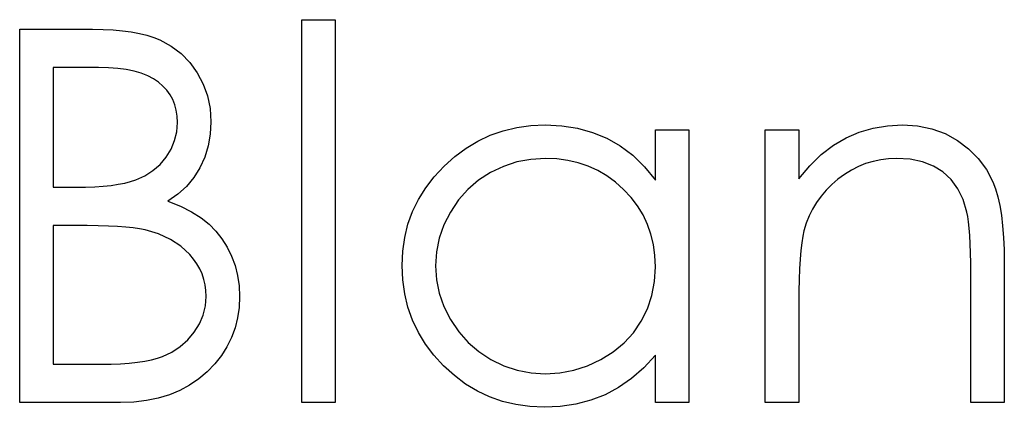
# Model space of a CAD drawing. Header units: inches. Extents: x 7.3 to 43.3, y -43.5 to -20.4.
# Tile 59 of 136: x 34.66 to 35.024, y -40.506 to -40.363. Entities that reach past the tile are written whole.
import ezdxf

# ---------------------------------------------------------------- set-up
doc = ezdxf.new("R2010")
doc.units = ezdxf.units.IN
doc.header["$LTSCALE"] = 0.5
doc.header["$MEASUREMENT"] = 0

msp = doc.modelspace()

# ---------------------------------------------------------------- linework, layer by layer
at = {"color": 7, "linetype": 'Continuous'}
for p, q in [((34.76406, -40.36301), (34.77642, -40.36301)), ((34.76406, -40.50434), (34.76406, -40.36301)), ((34.77642, -40.36301), (34.77642, -40.36301)), ((34.77642, -40.36301), (34.77642, -40.50434)), ((34.65983, -40.36655), (34.68671, -40.36655)), ((34.65983, -40.50434), (34.65983, -40.36655)), ((34.68671, -40.36655), (34.68671, -40.36655)), ((34.68671, -40.36655), (34.69066, -40.3666)), ((34.69066, -40.3666), (34.69436, -40.36679)), ((34.69436, -40.36679), (34.69784, -40.3671)), ((34.69784, -40.3671), (34.70107, -40.36754)), ((34.70107, -40.36754), (34.70408, -40.36809)), ((34.70408, -40.36809), (34.70684, -40.36875)), ((34.70684, -40.36875), (34.70938, -40.36955)), ((34.70938, -40.36955), (34.71167, -40.37049)), ((34.71167, -40.37049), (34.71581, -40.37273)), ((34.71581, -40.37273), (34.71948, -40.37546)), ((34.71948, -40.37546), (34.72268, -40.37877)), ((34.72268, -40.37877), (34.72544, -40.38258)), ((34.67219, -40.38068), (34.67219, -40.42484)), ((34.68898, -40.38068), (34.67219, -40.38068)), ((34.69265, -40.38076), (34.68898, -40.38068)), ((34.68898, -40.38068), (34.68898, -40.38068)), ((34.69607, -40.38101), (34.69265, -40.38076)), ((34.69922, -40.38145), (34.69607, -40.38101)), ((34.70212, -40.38203), (34.69922, -40.38145)), ((34.70477, -40.3828), (34.70212, -40.38203)), ((34.70714, -40.38371), (34.70477, -40.3828)), ((34.70927, -40.38482), (34.70714, -40.38371)), ((34.72544, -40.38258), (34.72765, -40.38678)), ((34.71114, -40.38609), (34.70927, -40.38482)), ((34.71277, -40.3875), (34.71114, -40.38609)), ((34.71421, -40.38904), (34.71277, -40.3875)), ((34.72765, -40.38678), (34.72922, -40.39117)), ((34.71539, -40.3907), (34.71421, -40.38904)), ((34.71639, -40.39249), (34.71539, -40.3907)), ((34.72922, -40.39117), (34.73019, -40.39583)), ((34.71713, -40.39442), (34.71639, -40.39249)), ((34.71768, -40.39647), (34.71713, -40.39442)), ((34.71802, -40.39865), (34.71768, -40.39647)), ((34.71813, -40.40094), (34.71802, -40.39865)), ((34.73019, -40.39583), (34.73049, -40.40069)), ((34.71788, -40.40439), (34.71813, -40.40094)), ((34.71813, -40.40094), (34.71813, -40.40094)), ((34.73049, -40.40069), (34.73024, -40.40525)), ((34.73049, -40.40069), (34.73049, -40.40069)), ((34.84353, -40.40282), (34.84869, -40.40213)), ((34.84869, -40.40213), (34.85404, -40.40188)), ((34.85404, -40.40188), (34.85404, -40.40188)), ((34.85404, -40.40188), (34.8602, -40.40218)), ((34.8602, -40.40218), (34.86605, -40.40309)), ((34.97525, -40.40306), (34.98058, -40.40218)), ((34.98058, -40.40218), (34.9861, -40.40188)), ((34.9861, -40.40188), (34.9861, -40.40188)), ((34.9861, -40.40188), (34.99167, -40.40224)), ((34.99167, -40.40224), (34.99692, -40.40329)), ((34.71708, -40.40765), (34.71788, -40.40439)), ((34.73024, -40.40525), (34.72947, -40.40958)), ((34.8292, -40.40781), (34.83378, -40.40569)), ((34.83378, -40.40569), (34.83856, -40.404)), ((34.83856, -40.404), (34.84353, -40.40282)), ((34.86605, -40.40309), (34.8716, -40.40464)), ((34.8716, -40.40464), (34.87685, -40.40676)), ((34.89479, -40.42228), (34.89479, -40.40364)), ((34.89479, -40.40364), (34.89479, -40.40364)), ((34.89479, -40.40364), (34.90715, -40.40364)), ((34.90715, -40.40364), (34.90715, -40.50434)), ((34.93542, -40.40364), (34.94779, -40.40364)), ((34.93542, -40.50434), (34.93542, -40.40364)), ((34.94779, -40.40364), (34.94779, -40.40364)), ((34.94779, -40.40364), (34.94779, -40.42181)), ((34.96526, -40.40663), (34.97014, -40.40456)), ((34.97014, -40.40456), (34.97525, -40.40306)), ((34.99692, -40.40329), (35.00183, -40.40508)), ((35.00183, -40.40508), (35.00641, -40.40756)), ((34.71578, -40.41079), (34.71708, -40.40765)), ((34.72947, -40.40958), (34.7282, -40.41372)), ((34.82484, -40.41043), (34.8292, -40.40781)), ((34.87685, -40.40676), (34.88179, -40.40955)), ((34.88179, -40.40955), (34.88645, -40.41308)), ((34.95609, -40.41278), (34.96057, -40.40936)), ((34.96057, -40.40936), (34.96526, -40.40663)), ((35.00641, -40.40756), (35.01056, -40.41066)), ((34.71396, -40.41375), (34.71578, -40.41079)), ((34.82064, -40.41353), (34.82484, -40.41043)), ((34.88645, -40.41308), (34.89076, -40.41731)), ((34.95184, -40.41695), (34.95609, -40.41278)), ((35.01056, -40.41066), (35.01414, -40.41424)), ((34.70907, -40.41872), (34.7117, -40.41642)), ((34.7117, -40.41642), (34.71396, -40.41375)), ((34.7282, -40.41372), (34.72644, -40.41764)), ((34.81667, -40.41709), (34.82064, -40.41353)), ((34.84361, -40.41554), (34.83864, -40.41717)), ((34.8488, -40.41458), (34.84361, -40.41554)), ((34.85421, -40.41424), (34.8488, -40.41458)), ((34.85841, -40.41441), (34.85421, -40.41424)), ((34.86244, -40.41496), (34.85841, -40.41441)), ((34.8663, -40.41585), (34.86244, -40.41496)), ((34.87, -40.41711), (34.8663, -40.41585)), ((34.94779, -40.42181), (34.95184, -40.41695)), ((34.97249, -40.41615), (34.96981, -40.41725)), ((34.97522, -40.41532), (34.97249, -40.41615)), ((34.97807, -40.41471), (34.97522, -40.41532)), ((34.98096, -40.41435), (34.97807, -40.41471)), ((34.98395, -40.41424), (34.98096, -40.41435)), ((34.98897, -40.41455), (34.98395, -40.41424)), ((34.98395, -40.41424), (34.98395, -40.41424)), ((34.9935, -40.41549), (34.98897, -40.41455)), ((34.99753, -40.41703), (34.9935, -40.41549)), ((35.00106, -40.41921), (34.99753, -40.41703)), ((35.01414, -40.41424), (35.01712, -40.41833)), ((34.7027, -40.42217), (34.70606, -40.42065)), ((34.70606, -40.42065), (34.70907, -40.41872)), ((34.72644, -40.41764), (34.72417, -40.42126)), ((34.81303, -40.42098), (34.81667, -40.41709)), ((34.83387, -40.41943), (34.82945, -40.42228)), ((34.83864, -40.41717), (34.83387, -40.41943)), ((34.87351, -40.41872), (34.87, -40.41711)), ((34.87687, -40.42068), (34.87351, -40.41872)), ((34.88005, -40.42302), (34.87687, -40.42068)), ((34.89076, -40.41731), (34.89479, -40.42228)), ((34.96471, -40.42012), (34.96228, -40.42192)), ((34.96722, -40.41855), (34.96471, -40.42012)), ((34.96981, -40.41725), (34.96722, -40.41855)), ((35.00407, -40.422), (35.00106, -40.41921)), ((35.01712, -40.41833), (35.01953, -40.42291)), ((34.69069, -40.42446), (34.69361, -40.42418)), ((34.69361, -40.42418), (34.69624, -40.42379)), ((34.69624, -40.42379), (34.69864, -40.42333)), ((34.69864, -40.42333), (34.70079, -40.4228)), ((34.70079, -40.4228), (34.7027, -40.42217)), ((34.72417, -40.42126), (34.72147, -40.42454)), ((34.80988, -40.42509), (34.81303, -40.42098)), ((34.82945, -40.42228), (34.8255, -40.42567)), ((34.88306, -40.4257), (34.88005, -40.42302)), ((34.89479, -40.42228), (34.89479, -40.42228)), ((34.94779, -40.42181), (34.94779, -40.42181)), ((34.95999, -40.42391), (34.95792, -40.42598)), ((34.96228, -40.42192), (34.95999, -40.42391)), ((35.00655, -40.4254), (35.00407, -40.422)), ((35.01953, -40.42291), (35.02052, -40.42548)), ((34.67219, -40.42484), (34.67219, -40.42484)), ((34.67219, -40.42484), (34.6805, -40.42484)), ((34.6805, -40.42484), (34.68415, -40.42479)), ((34.6805, -40.42484), (34.6805, -40.42484)), ((34.68415, -40.42479), (34.68754, -40.42468)), ((34.68754, -40.42468), (34.69069, -40.42446)), ((34.71824, -40.42744), (34.71457, -40.43001)), ((34.72147, -40.42454), (34.71824, -40.42744)), ((34.80723, -40.42937), (34.80988, -40.42509)), ((34.8255, -40.42567), (34.82203, -40.42956)), ((34.88582, -40.42865), (34.88306, -40.4257)), ((34.95792, -40.42598), (34.95604, -40.42818)), ((35.00851, -40.42943), (35.00655, -40.4254)), ((35.02052, -40.42548), (35.02138, -40.4284)), ((34.71457, -40.43001), (34.71457, -40.43001)), ((34.71457, -40.43001), (34.71923, -40.43188)), ((34.80505, -40.43384), (34.80723, -40.42937)), ((34.82203, -40.42956), (34.81902, -40.43401)), ((34.88819, -40.43177), (34.88582, -40.42865)), ((34.95435, -40.4305), (34.95289, -40.43293)), ((34.95604, -40.42818), (34.95435, -40.4305)), ((35.00992, -40.43406), (35.00851, -40.42943)), ((35.02138, -40.4284), (35.02209, -40.43163)), ((34.71923, -40.43188), (34.72334, -40.43393)), ((34.72334, -40.43393), (34.72685, -40.43613)), ((34.80334, -40.43853), (34.80505, -40.43384)), ((34.81902, -40.43401), (34.81661, -40.43876)), ((34.89021, -40.43508), (34.88819, -40.43177)), ((34.89186, -40.43856), (34.89021, -40.43508)), ((34.95289, -40.43293), (34.95162, -40.43547)), ((35.01025, -40.43566), (35.00992, -40.43406)), ((35.00992, -40.43406), (35.00992, -40.43406)), ((35.02209, -40.43163), (35.0227, -40.43522)), ((35.0227, -40.43522), (35.02314, -40.43914)), ((34.72685, -40.43613), (34.7298, -40.43851)), ((34.7298, -40.43851), (34.73234, -40.44107)), ((34.80212, -40.44339), (34.80334, -40.43853)), ((34.81661, -40.43876), (34.8149, -40.44367)), ((34.89313, -40.44221), (34.89186, -40.43856)), ((34.95055, -40.43815), (34.94969, -40.44091)), ((34.95162, -40.43547), (34.95055, -40.43815)), ((35.01056, -40.43765), (35.01025, -40.43566)), ((35.0108, -40.43997), (35.01056, -40.43765)), ((34.67219, -40.43898), (34.67219, -40.49021)), ((34.68039, -40.43898), (34.67219, -40.43898)), ((34.68481, -40.439), (34.68039, -40.43898)), ((34.68039, -40.43898), (34.68039, -40.43898)), ((34.68889, -40.43909), (34.68481, -40.439)), ((34.69265, -40.4392), (34.68889, -40.43909)), ((34.69604, -40.43939), (34.69265, -40.4392)), ((34.69908, -40.43961), (34.69604, -40.43939)), ((34.70179, -40.43989), (34.69908, -40.43961)), ((34.70416, -40.44022), (34.70179, -40.43989)), ((34.70617, -40.44061), (34.70416, -40.44022)), ((34.71114, -40.4421), (34.70617, -40.44061)), ((34.70617, -40.44061), (34.70617, -40.44061)), ((34.71556, -40.44411), (34.71114, -40.4421)), ((34.73234, -40.44107), (34.73455, -40.44386)), ((34.89404, -40.44604), (34.89313, -40.44221)), ((34.94969, -40.44091), (34.94925, -40.44295)), ((34.94969, -40.44091), (34.94969, -40.44091)), ((35.01102, -40.44265), (35.0108, -40.43997)), ((35.02314, -40.43914), (35.02347, -40.44339)), ((34.71942, -40.44665), (34.71556, -40.44411)), ((34.73455, -40.44386), (34.73648, -40.44695)), ((34.80141, -40.44847), (34.80212, -40.44339)), ((34.8149, -40.44367), (34.81385, -40.44869)), ((34.89459, -40.45005), (34.89404, -40.44604)), ((34.94886, -40.44538), (34.94853, -40.44817)), ((34.94925, -40.44295), (34.94886, -40.44538)), ((35.01119, -40.44571), (35.01102, -40.44265)), ((35.0113, -40.44911), (35.01119, -40.44571)), ((35.02347, -40.44339), (35.02369, -40.448)), ((34.72271, -40.44971), (34.71942, -40.44665)), ((34.72412, -40.4514), (34.72271, -40.44971)), ((34.73648, -40.44695), (34.73811, -40.45027)), ((34.80116, -40.45372), (34.80141, -40.44847)), ((34.81385, -40.44869), (34.81352, -40.45385)), ((34.94853, -40.44817), (34.94825, -40.45137)), ((35.01136, -40.45286), (35.0113, -40.44911)), ((35.02369, -40.448), (35.02375, -40.45292)), ((34.72533, -40.45316), (34.72412, -40.4514)), ((34.72638, -40.45501), (34.72533, -40.45316)), ((34.73811, -40.45027), (34.73941, -40.4538)), ((34.89479, -40.45421), (34.89459, -40.45005)), ((34.94825, -40.45137), (34.94806, -40.45493)), ((35.01138, -40.45697), (35.01136, -40.45286)), ((35.02375, -40.45292), (35.02375, -40.45292)), ((35.02375, -40.45292), (35.02375, -40.50434)), ((34.72724, -40.45689), (34.72638, -40.45501)), ((34.72787, -40.45888), (34.72724, -40.45689)), ((34.73941, -40.4538), (34.74035, -40.45744)), ((34.80141, -40.45907), (34.80116, -40.45372)), ((34.80116, -40.45372), (34.80116, -40.45372)), ((34.81352, -40.45385), (34.81352, -40.45385)), ((34.81352, -40.45385), (34.81388, -40.45899)), ((34.89446, -40.45968), (34.89479, -40.45421)), ((34.89479, -40.45421), (34.89479, -40.45421)), ((34.94806, -40.45493), (34.9479, -40.45888)), ((35.01138, -40.50434), (35.01138, -40.45697)), ((35.01138, -40.45697), (35.01138, -40.45697)), ((34.72834, -40.46092), (34.72787, -40.45888)), ((34.74035, -40.45744), (34.7409, -40.46128)), ((34.80212, -40.46423), (34.80141, -40.45907)), ((34.81388, -40.45899), (34.8149, -40.46401)), ((34.89349, -40.46484), (34.89446, -40.45968)), ((34.9479, -40.45888), (34.94781, -40.46321)), ((34.72864, -40.46305), (34.72834, -40.46092)), ((34.72873, -40.46523), (34.72864, -40.46305)), ((34.7409, -40.46128), (34.74109, -40.46523)), ((34.80331, -40.46917), (34.80212, -40.46423)), ((34.8149, -40.46401), (34.81664, -40.46893)), ((34.94781, -40.46321), (34.94779, -40.46793)), ((34.72845, -40.46871), (34.72873, -40.46523)), ((34.72873, -40.46523), (34.72873, -40.46523)), ((34.74109, -40.46523), (34.7409, -40.46926)), ((34.74109, -40.46523), (34.74109, -40.46523)), ((34.89183, -40.46975), (34.89349, -40.46484)), ((34.94779, -40.46793), (34.94779, -40.46793)), ((34.94779, -40.46793), (34.94779, -40.50434)), ((34.72762, -40.47207), (34.72845, -40.46871)), ((34.7409, -40.46926), (34.74035, -40.47312)), ((34.80499, -40.47392), (34.80331, -40.46917)), ((34.81664, -40.46893), (34.81907, -40.47373)), ((34.88954, -40.47436), (34.89183, -40.46975)), ((34.72624, -40.4753), (34.72762, -40.47207)), ((34.74035, -40.47312), (34.73941, -40.47682)), ((34.80717, -40.47848), (34.80499, -40.47392)), ((34.81907, -40.47373), (34.82211, -40.4782)), ((34.88664, -40.47859), (34.88954, -40.47436)), ((34.72194, -40.48126), (34.72431, -40.47842)), ((34.72431, -40.47842), (34.72624, -40.4753)), ((34.73941, -40.47682), (34.73811, -40.48035)), ((34.8098, -40.48281), (34.80717, -40.47848)), ((34.82211, -40.4782), (34.82559, -40.48215)), ((34.88322, -40.48237), (34.88664, -40.47859)), ((34.7192, -40.48369), (34.72194, -40.48126)), ((34.73811, -40.48035), (34.73643, -40.48375)), ((34.82559, -40.48215), (34.82956, -40.48557)), ((34.87919, -40.48568), (34.88322, -40.48237)), ((34.71266, -40.48736), (34.71611, -40.48574)), ((34.71611, -40.48574), (34.7192, -40.48369)), ((34.73643, -40.48375), (34.73436, -40.48701)), ((34.81292, -40.48692), (34.8098, -40.48281)), ((34.82956, -40.48557), (34.834, -40.48847)), ((34.87464, -40.48852), (34.87919, -40.48568)), ((34.69709, -40.49004), (34.70032, -40.48982)), ((34.70032, -40.48982), (34.70333, -40.48949)), ((34.70333, -40.48949), (34.70604, -40.4891)), ((34.70604, -40.4891), (34.70852, -40.48861)), ((34.70852, -40.48861), (34.71073, -40.48803)), ((34.71073, -40.48803), (34.71266, -40.48736)), ((34.73436, -40.48701), (34.73193, -40.49007)), ((34.81653, -40.49084), (34.81292, -40.48692)), ((34.834, -40.48847), (34.83878, -40.49079)), ((34.86972, -40.49082), (34.87464, -40.48852)), ((34.89479, -40.48692), (34.89051, -40.49156)), ((34.89479, -40.50434), (34.89479, -40.48692)), ((34.89479, -40.48692), (34.89479, -40.48692)), ((34.67219, -40.49021), (34.67219, -40.49021)), ((34.67219, -40.49021), (34.68981, -40.49021)), ((34.68981, -40.49021), (34.69359, -40.49015)), ((34.68981, -40.49021), (34.68981, -40.49021)), ((34.69359, -40.49015), (34.69709, -40.49004)), ((34.72914, -40.493), (34.72602, -40.49565)), ((34.73193, -40.49007), (34.72914, -40.493)), ((34.82048, -40.49443), (34.81653, -40.49084)), ((34.83878, -40.49079), (34.84372, -40.49242)), ((34.84372, -40.49242), (34.84883, -40.49341)), ((34.84883, -40.49341), (34.8541, -40.49374)), ((34.8541, -40.49374), (34.85946, -40.49341)), ((34.85946, -40.49341), (34.86467, -40.49244)), ((34.86467, -40.49244), (34.86972, -40.49082)), ((34.89051, -40.49156), (34.88601, -40.49554)), ((34.72602, -40.49565), (34.72265, -40.49796)), ((34.82462, -40.49752), (34.82048, -40.49443)), ((34.8541, -40.49374), (34.8541, -40.49374)), ((34.88601, -40.49554), (34.88121, -40.49885)), ((34.71904, -40.4999), (34.71517, -40.5015)), ((34.72265, -40.49796), (34.71904, -40.4999)), ((34.82898, -40.50015), (34.82462, -40.49752)), ((34.83351, -40.5023), (34.82898, -40.50015)), ((34.88121, -40.49885), (34.87618, -40.5015)), ((34.69709, -40.50434), (34.65983, -40.50434)), ((34.65983, -40.50434), (34.65983, -40.50434)), ((34.70201, -40.50418), (34.69709, -40.50434)), ((34.69709, -40.50434), (34.69709, -40.50434)), ((34.70664, -40.50362), (34.70201, -40.50418)), ((34.71103, -40.50274), (34.70664, -40.50362)), ((34.71517, -40.5015), (34.71103, -40.50274)), ((34.77642, -40.50434), (34.76406, -40.50434)), ((34.76406, -40.50434), (34.76406, -40.50434)), ((34.77642, -40.50434), (34.77642, -40.50434)), ((34.83826, -40.50395), (34.83351, -40.5023)), ((34.8432, -40.50514), (34.83826, -40.50395)), ((34.87091, -40.50351), (34.86542, -40.50495)), ((34.87618, -40.5015), (34.87091, -40.50351)), ((34.90715, -40.50434), (34.89479, -40.50434)), ((34.89479, -40.50434), (34.89479, -40.50434)), ((34.90715, -40.50434), (34.90715, -40.50434)), ((34.94779, -40.50434), (34.93542, -40.50434)), ((34.93542, -40.50434), (34.93542, -40.50434)), ((34.94779, -40.50434), (34.94779, -40.50434)), ((35.02375, -40.50434), (35.01138, -40.50434)), ((35.01138, -40.50434), (35.01138, -40.50434)), ((35.02375, -40.50434), (35.02375, -40.50434)), ((34.84833, -40.50586), (34.8432, -40.50514)), ((34.85366, -40.50611), (34.84833, -40.50586)), ((34.85965, -40.50583), (34.85366, -40.50611)), ((34.85366, -40.50611), (34.85366, -40.50611)), ((34.86542, -40.50495), (34.85965, -40.50583))]:
    msp.add_line(p, q, dxfattribs=at)

doc.saveas('drawing.dxf')
